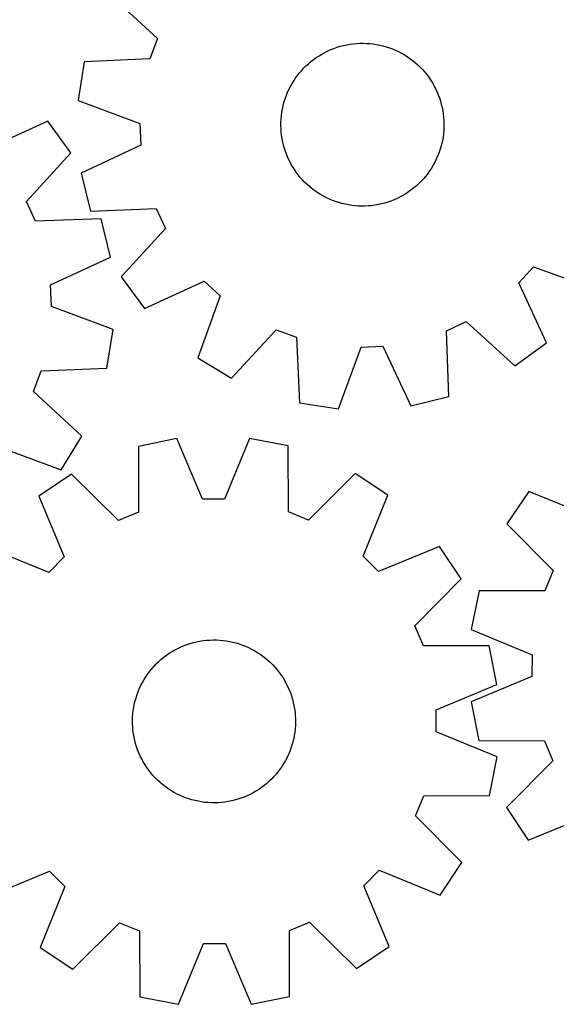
# Model space of a CAD drawing. Header units: millimetres. Extents: x 7 to 1243, y 7 to 1566.
# Tile 3 of 28: x 259 to 417, y 218 to 508. Entities that reach past the tile are written whole.
import ezdxf

# ---------------------------------------------------------------- set-up
doc = ezdxf.new("R2010")
doc.units = ezdxf.units.MM
doc.layers.add('CUT', color=7, linetype='CONTINUOUS', true_color=0x000000)

msp = doc.modelspace()

# ---------------------------------------------------------------- linework, layer by layer
at = {"layer": 'CUT'}
for p, q in [((285.749406, 515.761616), (299.981694, 502.613065)), ((299.981694, 502.613065), (297.778786, 496.572379)), ((349.284536, 498.46337), (350.162194, 498.897434)), ((350.162194, 498.897434), (351.056827, 499.295338)), ((351.056827, 499.295338), (351.966945, 499.65642)), ((351.966945, 499.65642), (352.891034, 499.980079)), ((352.891034, 499.980079), (353.827555, 500.265777)), ((353.827555, 500.265777), (354.77495, 500.513037)), ((354.77495, 500.513037), (355.731642, 500.721449)), ((355.731642, 500.721449), (356.696039, 500.890665)), ((356.696039, 500.890665), (357.666535, 501.020404)), ((357.666535, 501.020404), (358.641516, 501.11045)), ((358.641516, 501.11045), (359.619358, 501.160653)), ((359.619358, 501.160653), (360.598433, 501.170929)), ((360.598433, 501.170929), (361.577114, 501.141262)), ((361.577114, 501.141262), (362.553769, 501.0717)), ((362.553769, 501.0717), (363.526775, 500.96236)), ((363.526775, 500.96236), (364.494511, 500.813423)), ((364.494511, 500.813423), (365.455367, 500.625137)), ((365.455367, 500.625137), (366.407743, 500.397817)), ((366.407743, 500.397817), (367.350054, 500.131839)), ((367.350054, 500.131839), (368.280733, 499.827647)), ((368.280733, 499.827647), (369.198229, 499.485748)), ((369.198229, 499.485748), (370.101017, 499.106709)), ((370.101017, 499.106709), (370.987592, 498.691163)), ((297.778786, 496.572379), (278.423354, 495.67255)), ((345.200866, 495.777979), (345.972389, 496.380845)), ((345.972389, 496.380845), (346.76786, 496.951739)), ((346.76786, 496.951739), (347.585956, 497.489713)), ((347.585956, 497.489713), (348.425313, 497.993869)), ((348.425313, 497.993869), (349.284536, 498.46337)), ((370.987592, 498.691163), (371.856481, 498.2398)), ((371.856481, 498.2398), (372.706235, 497.753372)), ((372.706235, 497.753372), (373.535442, 497.232689)), ((373.535442, 497.232689), (374.342721, 496.678616)), ((374.342721, 496.678616), (375.126728, 496.092077)), ((375.126728, 496.092077), (375.886159, 495.474048)), ((278.423354, 495.67255), (276.661289, 484.271647)), ((341.7459, 492.320971), (342.379293, 493.067637)), ((342.379293, 493.067637), (343.042613, 493.787846)), ((343.042613, 493.787846), (343.734758, 494.4804)), ((343.734758, 494.4804), (344.454575, 495.144146)), ((344.454575, 495.144146), (345.200866, 495.777979)), ((375.886159, 495.474048), (376.619749, 494.825557)), ((376.619749, 494.825557), (377.326277, 494.147683)), ((377.326277, 494.147683), (378.004568, 493.441555)), ((378.004568, 493.441555), (378.653493, 492.708349)), ((340.035577, 489.93487), (340.573067, 490.753283)), ((340.573067, 490.753283), (341.143491, 491.549092)), ((341.143491, 491.549092), (341.7459, 492.320971)), ((378.653493, 492.708349), (379.271971, 491.949284)), ((379.271971, 491.949284), (379.858973, 491.165623)), ((379.858973, 491.165623), (380.413523, 490.358672)), ((380.413523, 490.358672), (380.934696, 489.529773)), ((338.232003, 486.462932), (338.629379, 487.3578)), ((338.629379, 487.3578), (339.062923, 488.235714)), ((339.062923, 488.235714), (339.531916, 489.095215)), ((339.531916, 489.095215), (340.035577, 489.93487)), ((380.934696, 489.529773), (381.421626, 488.680306)), ((381.421626, 488.680306), (381.873502, 487.811685)), ((381.873502, 487.811685), (382.289573, 486.925355)), ((337.263202, 483.691631), (337.548346, 484.628321)), ((337.548346, 484.628321), (337.871459, 485.552601)), ((337.871459, 485.552601), (338.232003, 486.462932)), ((382.289573, 486.925355), (382.669145, 486.022792)), ((382.669145, 486.022792), (383.011587, 485.105498)), ((383.011587, 485.105498), (383.316328, 484.174999)), ((276.661289, 484.271647), (294.841941, 477.570431)), ((336.640009, 480.822778), (336.808656, 481.787275)), ((336.808656, 481.787275), (337.016502, 482.74409)), ((337.016502, 482.74409), (337.263202, 483.691631)), ((383.316328, 484.174999), (383.582863, 483.232845)), ((383.582863, 483.232845), (383.810746, 482.280603)), ((383.810746, 482.280603), (383.9996, 481.319859)), ((336.37175, 477.899301), (336.421375, 478.877172)), ((336.421375, 478.877172), (336.510844, 479.852206)), ((336.510844, 479.852206), (336.640009, 480.822778)), ((383.9996, 481.319859), (384.149108, 480.352211)), ((384.149108, 480.352211), (384.259024, 479.37927)), ((384.259024, 479.37927), (384.329163, 478.402656)), ((267.760352, 478.191388), (250.127225, 470.159249)), ((274.531018, 468.850963), (267.760352, 478.191388)), ((294.841941, 477.570431), (295.118389, 471.146548)), ((336.362052, 476.920219), (336.37175, 477.899301)), ((336.392298, 475.941556), (336.362052, 476.920219)), ((336.462437, 474.964942), (336.392298, 475.941556)), ((384.349711, 476.444911), (384.300086, 475.46704)), ((384.329163, 478.402656), (384.359408, 477.423993)), ((384.359408, 477.423993), (384.349711, 476.444911)), ((336.572352, 473.992001), (336.462437, 474.964942)), ((336.721861, 473.024353), (336.572352, 473.992001)), ((336.910714, 472.063609), (336.721861, 473.024353)), ((384.081451, 473.521434), (383.912805, 472.556937)), ((384.210616, 474.492007), (384.081451, 473.521434)), ((384.300086, 475.46704), (384.210616, 474.492007)), ((295.118389, 471.146548), (277.580652, 462.908211)), ((337.138598, 471.111367), (336.910714, 472.063609)), ((337.405132, 470.169213), (337.138598, 471.111367)), ((337.709874, 469.238715), (337.405132, 470.169213)), ((383.458258, 470.652581), (383.173114, 469.715891)), ((383.704958, 471.600122), (383.458258, 470.652581)), ((383.912805, 472.556937), (383.704958, 471.600122)), ((261.411932, 454.59151), (274.531018, 468.850963)), ((338.052316, 468.32142), (337.709874, 469.238715)), ((338.431888, 467.418857), (338.052316, 468.32142)), ((338.847958, 466.532527), (338.431888, 467.418857)), ((382.092082, 466.986412), (381.658537, 466.108498)), ((382.489457, 467.88128), (382.092082, 466.986412)), ((382.850001, 468.791611), (382.489457, 467.88128)), ((383.173114, 469.715891), (382.850001, 468.791611)), ((339.299834, 465.663906), (338.847958, 466.532527)), ((339.786764, 464.814439), (339.299834, 465.663906)), ((340.307938, 463.98554), (339.786764, 464.814439)), ((380.685883, 464.409342), (380.148394, 463.590929)), ((381.189544, 465.248998), (380.685883, 464.409342)), ((381.658537, 466.108498), (381.189544, 465.248998)), ((277.580652, 462.908211), (280.315653, 451.700837)), ((340.862487, 463.178589), (340.307938, 463.98554)), ((341.449489, 462.394929), (340.862487, 463.178589)), ((342.067968, 461.635863), (341.449489, 462.394929)), ((342.716892, 460.902657), (342.067968, 461.635863)), ((378.342168, 461.276575), (377.678847, 460.556366)), ((378.97556, 462.023241), (378.342168, 461.276575)), ((379.577969, 462.79512), (378.97556, 462.023241)), ((380.148394, 463.590929), (379.577969, 462.79512)), ((343.395183, 460.196529), (342.716892, 460.902657)), ((344.101712, 459.518655), (343.395183, 460.196529)), ((344.835302, 458.870164), (344.101712, 459.518655)), ((345.594732, 458.252135), (344.835302, 458.870164)), ((375.520595, 458.566233), (374.749071, 457.963367)), ((376.266886, 459.200066), (375.520595, 458.566233)), ((376.986703, 459.863812), (376.266886, 459.200066)), ((377.678847, 460.556366), (376.986703, 459.863812)), ((346.37874, 457.665596), (345.594732, 458.252135)), ((347.186018, 457.111524), (346.37874, 457.665596)), ((348.015225, 456.59084), (347.186018, 457.111524)), ((348.86498, 456.104412), (348.015225, 456.59084)), ((349.733868, 455.653049), (348.86498, 456.104412)), ((350.620444, 455.237503), (349.733868, 455.653049)), ((370.559266, 455.446778), (369.664633, 455.048874)), ((371.436924, 455.880842), (370.559266, 455.446778)), ((372.296147, 456.350343), (371.436924, 455.880842)), ((373.135505, 456.8545), (372.296147, 456.350343)), ((373.9536, 457.392473), (373.135505, 456.8545)), ((374.749071, 457.963367), (373.9536, 457.392473)), ((264.097473, 448.749373), (261.411932, 454.59151)), ((280.315653, 451.700837), (299.67683, 452.467155)), ((299.67683, 452.467155), (302.390548, 446.638053)), ((351.523231, 454.858464), (350.620444, 455.237503)), ((352.440727, 454.516565), (351.523231, 454.858464)), ((353.371406, 454.212373), (352.440727, 454.516565)), ((354.313718, 453.946395), (353.371406, 454.212373)), ((355.266094, 453.719075), (354.313718, 453.946395)), ((356.226949, 453.530789), (355.266094, 453.719075)), ((357.194685, 453.381853), (356.226949, 453.530789)), ((358.167691, 453.272512), (357.194685, 453.381853)), ((359.144347, 453.202951), (358.167691, 453.272512)), ((360.123027, 453.173283), (359.144347, 453.202951)), ((361.102103, 453.18356), (360.123027, 453.173283)), ((362.079945, 453.233762), (361.102103, 453.18356)), ((363.054925, 453.323808), (362.079945, 453.233762)), ((364.025421, 453.453547), (363.054925, 453.323808)), ((364.989818, 453.622763), (364.025421, 453.453547)), ((365.94651, 453.831175), (364.989818, 453.622763)), ((366.893905, 454.078435), (365.94651, 453.831175)), ((367.830427, 454.364133), (366.893905, 454.078435)), ((368.754515, 454.687792), (367.830427, 454.364133)), ((369.664633, 455.048874), (368.754515, 454.687792)), ((283.462124, 449.422197), (264.097473, 448.749373)), ((286.142978, 438.201747), (283.462124, 449.422197)), ((302.390548, 446.638053), (289.340467, 432.315421)), ((268.565667, 430.048187), (286.142978, 438.201747)), ((406.407852, 430.561668), (410.754745, 435.299517)), ((410.754745, 435.299517), (428.981182, 428.723849)), ((289.340467, 432.315421), (296.156154, 423.007797)), ((268.811094, 423.623045), (268.565667, 430.048187)), ((296.156154, 423.007797), (313.750292, 431.124984)), ((313.750292, 431.124984), (318.488141, 426.778092)), ((414.52504, 412.96753), (406.407852, 430.561668)), ((318.488141, 426.778092), (311.912473, 408.551655)), ((286.959178, 416.834122), (268.811094, 423.623045)), ((385.065682, 416.488206), (390.894783, 419.201924)), ((390.894783, 419.201924), (405.217415, 406.151843)), ((285.142083, 405.441859), (286.959178, 416.834122)), ((321.771221, 402.560782), (334.919771, 416.79307)), ((334.919771, 416.79307), (340.960457, 414.590161)), ((385.832, 397.127029), (385.065682, 416.488206)), ((340.960457, 414.590161), (341.860287, 395.23473)), ((359.962406, 411.653317), (366.386288, 411.929765)), ((366.386288, 411.929765), (374.624625, 394.392028)), ((405.217415, 406.151843), (414.52504, 412.96753)), ((353.26119, 393.472664), (359.962406, 411.653317)), ((311.912473, 408.551655), (321.771221, 402.560782)), ((263.550482, 398.605519), (265.782533, 404.635498)), ((265.782533, 404.635498), (285.142083, 405.441859)), ((277.719117, 385.388401), (263.550482, 398.605519)), ((341.860287, 395.23473), (353.26119, 393.472664)), ((374.624625, 394.392028), (385.832, 397.127029)), ((271.680711, 375.558696), (277.719117, 385.388401)), ((305.754345, 384.705982), (294.445479, 382.426727)), ((313.276273, 366.849246), (305.754345, 384.705982)), ((327.137485, 384.760124), (319.70608, 366.865526)), ((338.457749, 382.538166), (327.137485, 384.760124)), ((253.486237, 382.222294), (271.680711, 375.558696)), ((294.445479, 382.426727), (294.427722, 363.050398)), ((338.573627, 363.162176), (338.457749, 382.538166)), ((274.710753, 374.193733), (265.134956, 367.760259)), ((288.493585, 360.574777), (274.710753, 374.193733)), ((358.233914, 374.405213), (344.520224, 360.716636)), ((367.842167, 368.020314), (358.233914, 374.405213)), ((409.317763, 369.163341), (402.894404, 359.580757)), ((427.233754, 361.783659), (409.317763, 369.163341)), ((265.134956, 367.760259), (272.53355, 349.852071)), ((319.70608, 366.865526), (313.276273, 366.849246)), ((360.534354, 350.074889), (367.842167, 368.020314)), ((294.427722, 363.050398), (288.493585, 360.574777)), ((344.520224, 360.716636), (338.573627, 363.162176)), ((402.894404, 359.580757), (416.527905, 345.812312)), ((267.998502, 345.293999), (250.053076, 352.601812)), ((383.000614, 352.938435), (365.092426, 345.53984)), ((389.434088, 343.362638), (383.000614, 352.938435)), ((272.53355, 349.852071), (267.998502, 345.293999)), ((365.092426, 345.53984), (360.534354, 350.074889)), ((416.527905, 345.812312), (414.058551, 339.875564)), ((375.815132, 329.579806), (389.434088, 343.362638)), ((394.682252, 339.837349), (392.414938, 328.526082)), ((414.058551, 339.875564), (394.682252, 339.837349)), ((378.290753, 323.645669), (375.815132, 329.579806)), ((392.414938, 328.526082), (410.279606, 321.023013)), ((310.588611, 324.636686), (311.540779, 324.864878)), ((311.540779, 324.864878), (312.501462, 325.054042)), ((312.501462, 325.054042), (313.469061, 325.203864)), ((313.469061, 325.203864), (314.441966, 325.314095)), ((314.441966, 325.314095), (315.418558, 325.38455)), ((315.418558, 325.38455), (316.39721, 325.415113)), ((316.39721, 325.415113), (317.376295, 325.405733)), ((317.376295, 325.405733), (318.354183, 325.356425)), ((318.354183, 325.356425), (319.329245, 325.267271)), ((319.329245, 325.267271), (320.29986, 325.13842)), ((320.29986, 325.13842), (321.264411, 324.970086)), ((321.264411, 324.970086), (322.221293, 324.76255)), ((303.463811, 321.465037), (304.292541, 321.986479)), ((304.292541, 321.986479), (305.14185, 322.473684)), ((305.14185, 322.473684), (306.010325, 322.925842)), ((306.010325, 322.925842), (306.89652, 323.342199)), ((306.89652, 323.342199), (307.79896, 323.722064)), ((307.79896, 323.722064), (308.716143, 324.064803)), ((308.716143, 324.064803), (309.646543, 324.369846)), ((309.646543, 324.369846), (310.588611, 324.636686)), ((322.221293, 324.76255), (323.168914, 324.516157)), ((323.168914, 324.516157), (324.105696, 324.231316)), ((324.105696, 324.231316), (325.030081, 323.908503)), ((325.030081, 323.908503), (325.940529, 323.548253)), ((325.940529, 323.548253), (326.835525, 323.151168)), ((326.835525, 323.151168), (327.71358, 322.717908)), ((327.71358, 322.717908), (328.573232, 322.249193)), ((328.573232, 322.249193), (329.413051, 321.745805)), ((397.667082, 323.627912), (378.290753, 323.645669)), ((399.946337, 312.319045), (397.667082, 323.627912)), ((299.6758, 318.376564), (300.381708, 319.055084)), ((300.381708, 319.055084), (301.114704, 319.704246)), ((301.114704, 319.704246), (301.873569, 320.32297)), ((301.873569, 320.32297), (302.657039, 320.910226)), ((302.657039, 320.910226), (303.463811, 321.465037)), ((329.413051, 321.745805), (330.231638, 321.20858)), ((330.231638, 321.20858), (331.027632, 320.638414)), ((331.027632, 320.638414), (331.799706, 320.036254)), ((331.799706, 320.036254), (332.546577, 319.403104)), ((332.546577, 319.403104), (333.267001, 318.740017)), ((410.279606, 321.023013), (410.270115, 314.593192)), ((297.145834, 315.392188), (297.732119, 316.176385)), ((297.732119, 316.176385), (298.349902, 316.936016)), ((298.349902, 316.936016), (298.998155, 317.669816)), ((298.998155, 317.669816), (299.6758, 318.376564)), ((333.267001, 318.740017), (333.959779, 318.048097)), ((333.959779, 318.048097), (334.623758, 317.328495)), ((334.623758, 317.328495), (335.257833, 316.582409)), ((335.257833, 316.582409), (335.860949, 315.811081)), ((295.585456, 312.905442), (296.071608, 313.755354)), ((296.071608, 313.755354), (296.592023, 314.58473)), ((296.592023, 314.58473), (297.145834, 315.392188)), ((335.860949, 315.811081), (336.432101, 315.015795)), ((336.432101, 315.015795), (336.970339, 314.197874)), ((336.970339, 314.197874), (337.474768, 313.35868)), ((337.474768, 313.35868), (337.944547, 312.499609)), ((410.270115, 314.593192), (392.383374, 307.142897)), ((294.340369, 310.246787), (294.719115, 311.149697)), ((294.719115, 311.149697), (295.134374, 312.036408)), ((295.134374, 312.036408), (295.585456, 312.905442)), ((337.944547, 312.499609), (338.378895, 311.622092)), ((338.378895, 311.622092), (338.777089, 310.727588)), ((338.777089, 310.727588), (339.138466, 309.817587)), ((382.089601, 304.797118), (399.946337, 312.319045)), ((293.202192, 306.503556), (293.429204, 307.456005)), ((293.429204, 307.456005), (293.694876, 308.398403)), ((293.694876, 308.398403), (293.998767, 309.32918)), ((293.998767, 309.32918), (294.340369, 310.246787)), ((339.138466, 309.817587), (339.462425, 308.893603)), ((339.462425, 308.893603), (339.748425, 307.957175)), ((339.748425, 307.957175), (339.995993, 307.00986)), ((292.75657, 303.601814), (292.865595, 304.574855)), ((292.865595, 304.574855), (293.014218, 305.542639)), ((293.014218, 305.542639), (293.202192, 306.503556)), ((339.995993, 307.00986), (340.204714, 306.053235)), ((340.204714, 306.053235), (340.374243, 305.088893)), ((340.374243, 305.088893), (340.504296, 304.118439)), ((382.105881, 298.36731), (382.089601, 304.797118)), ((392.383374, 307.142897), (394.617283, 295.824985)), ((292.657974, 301.646446), (292.687324, 302.625135)), ((292.668568, 300.667373), (292.657974, 301.646446)), ((292.687324, 302.625135), (292.75657, 303.601814)), ((340.504296, 304.118439), (340.594658, 303.143488)), ((340.594658, 303.143488), (340.645178, 302.165662)), ((340.645178, 302.165662), (340.655771, 301.18659)), ((292.719087, 299.689548), (292.668568, 300.667373)), ((292.809449, 298.714596), (292.719087, 299.689548)), ((340.557176, 299.231222), (340.448151, 298.258181)), ((340.626421, 300.2079), (340.557176, 299.231222)), ((340.655771, 301.18659), (340.626421, 300.2079)), ((292.939502, 297.744142), (292.809449, 298.714596)), ((293.109031, 296.7798), (292.939502, 297.744142)), ((293.317753, 295.823176), (293.109031, 296.7798)), ((340.111553, 296.32948), (339.884541, 295.37703)), ((340.299527, 297.290397), (340.111553, 296.32948)), ((340.448151, 298.258181), (340.299527, 297.290397)), ((400.000479, 290.935905), (382.105881, 298.36731)), ((293.56532, 294.875861), (293.317753, 295.823176)), ((293.851321, 293.939432), (293.56532, 294.875861)), ((294.175279, 293.015448), (293.851321, 293.939432)), ((294.536656, 292.105447), (294.175279, 293.015448)), ((339.314979, 293.503855), (338.973376, 292.586248)), ((339.618869, 294.434632), (339.314979, 293.503855)), ((339.884541, 295.37703), (339.618869, 294.434632)), ((394.617283, 295.824985), (413.993385, 295.729566)), ((413.993385, 295.729566), (416.445202, 289.785554)), ((294.93485, 291.210944), (294.536656, 292.105447)), ((295.369198, 290.333426), (294.93485, 291.210944)), ((295.838977, 289.474356), (295.369198, 290.333426)), ((338.179371, 290.796628), (337.72829, 289.927594)), ((338.59463, 291.683338), (338.179371, 290.796628)), ((338.973376, 292.586248), (338.59463, 291.683338)), ((397.778521, 279.615641), (400.000479, 290.935905)), ((296.343406, 288.635161), (295.838977, 289.474356)), ((296.881644, 287.81724), (296.343406, 288.635161)), ((297.452797, 287.021954), (296.881644, 287.81724)), ((336.167912, 287.440848), (335.581627, 286.65665)), ((336.721722, 288.248306), (336.167912, 287.440848)), ((337.242137, 289.077681), (336.721722, 288.248306)), ((337.72829, 289.927594), (337.242137, 289.077681)), ((416.445202, 289.785554), (402.771112, 276.057419)), ((298.055912, 286.250626), (297.452797, 287.021954)), ((298.689987, 285.50454), (298.055912, 286.250626)), ((299.353966, 284.784938), (298.689987, 285.50454)), ((300.046744, 284.093018), (299.353966, 284.784938)), ((333.637945, 284.456471), (332.932037, 283.777952)), ((334.31559, 285.16322), (333.637945, 284.456471)), ((334.963844, 285.89702), (334.31559, 285.16322)), ((335.581627, 286.65665), (334.963844, 285.89702)), ((300.767168, 283.429931), (300.046744, 284.093018)), ((301.514039, 282.796781), (300.767168, 283.429931)), ((302.286114, 282.194622), (301.514039, 282.796781)), ((303.082107, 281.624455), (302.286114, 282.194622)), ((303.900694, 281.087231), (303.082107, 281.624455)), ((329.849935, 281.367999), (329.021205, 280.846557)), ((330.656706, 281.922809), (329.849935, 281.367999)), ((331.440176, 282.510066), (330.656706, 281.922809)), ((332.199041, 283.12879), (331.440176, 282.510066)), ((332.932037, 283.777952), (332.199041, 283.12879)), ((304.740513, 280.583842), (303.900694, 281.087231)), ((305.600165, 280.115128), (304.740513, 280.583842)), ((306.47822, 279.681867), (305.600165, 280.115128)), ((307.373216, 279.284782), (306.47822, 279.681867)), ((308.283665, 278.924533), (307.373216, 279.284782)), ((309.208049, 278.601719), (308.283665, 278.924533)), ((310.144831, 278.316879), (309.208049, 278.601719)), ((323.667202, 278.463189), (322.725135, 278.19635)), ((324.597602, 278.768233), (323.667202, 278.463189)), ((325.514786, 279.110972), (324.597602, 278.768233)), ((326.417226, 279.490836), (325.514786, 279.110972)), ((327.303421, 279.907194), (326.417226, 279.490836)), ((328.171895, 280.359351), (327.303421, 279.907194)), ((329.021205, 280.846557), (328.171895, 280.359351)), ((375.956991, 273.553166), (378.402531, 279.499764)), ((378.402531, 279.499764), (397.778521, 279.615641)), ((311.092452, 278.070485), (310.144831, 278.316879)), ((312.049335, 277.862949), (311.092452, 278.070485)), ((313.013886, 277.694615), (312.049335, 277.862949)), ((313.9845, 277.565765), (313.013886, 277.694615)), ((314.959563, 277.476611), (313.9845, 277.565765)), ((315.93745, 277.427303), (314.959563, 277.476611)), ((316.916535, 277.417922), (315.93745, 277.427303)), ((317.895188, 277.448485), (316.916535, 277.417922)), ((318.871779, 277.518941), (317.895188, 277.448485)), ((319.844684, 277.629171), (318.871779, 277.518941)), ((320.812284, 277.778993), (319.844684, 277.629171)), ((321.772967, 277.968158), (320.812284, 277.778993)), ((322.725135, 278.19635), (321.772967, 277.968158)), ((402.771112, 276.057419), (409.166153, 266.455913)), ((389.645568, 259.839477), (375.956991, 273.553166)), ((409.166153, 266.455913), (427.103852, 273.78267)), ((383.260669, 250.231224), (389.645568, 259.839477)), ((250.313131, 249.894601), (268.22132, 257.293195)), ((268.22132, 257.293195), (272.779392, 252.758147)), ((360.780195, 252.980965), (365.315244, 257.539037)), ((365.315244, 257.539037), (383.260669, 250.231224)), ((272.779392, 252.758147), (265.471579, 234.812722)), ((368.17879, 235.072776), (360.780195, 252.980965)), ((275.079832, 228.427822), (288.793521, 242.116399)), ((288.793521, 242.116399), (294.740119, 239.67086)), ((338.886024, 239.782637), (344.820161, 242.258259)), ((344.820161, 242.258259), (358.602993, 228.639303)), ((294.740119, 239.67086), (294.855996, 220.29487)), ((338.868267, 220.406309), (338.886024, 239.782637)), ((306.17626, 218.072911), (313.607665, 235.967509)), ((313.607665, 235.967509), (320.037473, 235.983789)), ((320.037473, 235.983789), (327.5594, 218.127053)), ((358.602993, 228.639303), (368.17879, 235.072776)), ((265.471579, 234.812722), (275.079832, 228.427822)), ((294.855996, 220.29487), (306.17626, 218.072911)), ((327.5594, 218.127053), (338.868267, 220.406309))]:
    msp.add_line(p, q, dxfattribs=at)

doc.saveas('drawing.dxf')
